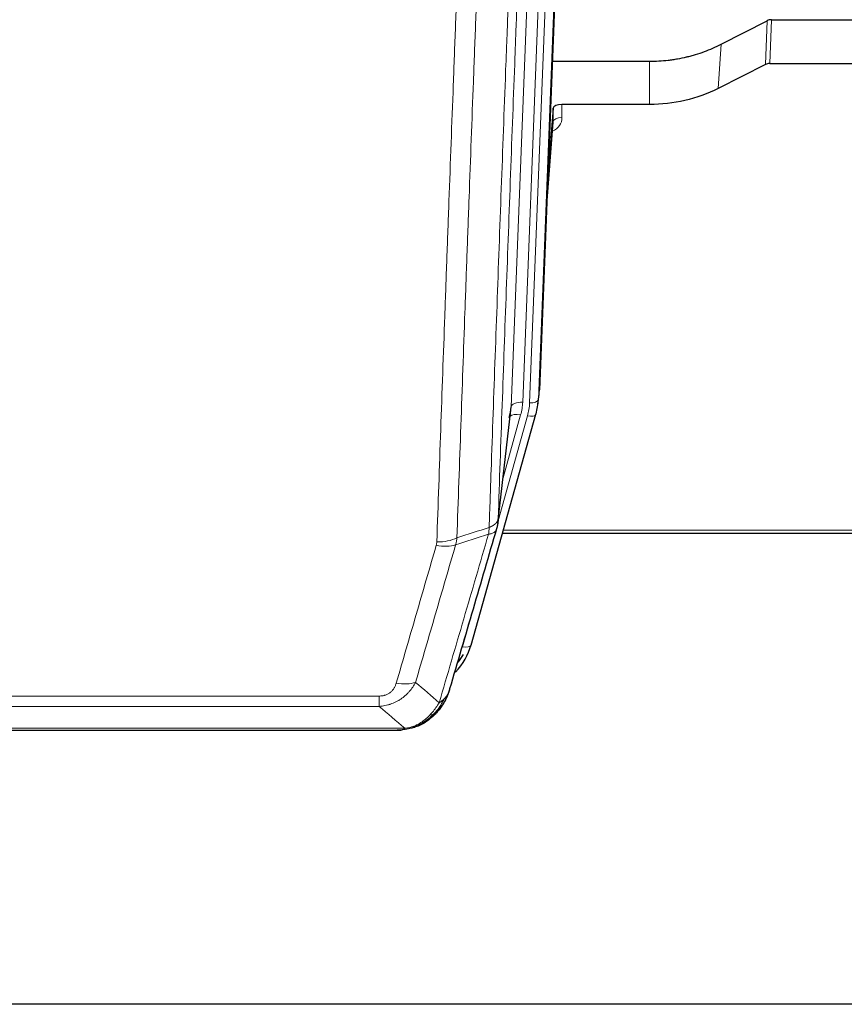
# Model space of a CAD drawing. Header units: inches. Extents: x 0 to 23760, y -13 to 16800.
# Tile 9 of 209: x 4553 to 4834, y 6190 to 6526. Entities that reach past the tile are written whole.
import ezdxf

# ---------------------------------------------------------------- set-up
doc = ezdxf.new("R2010")
doc.units = ezdxf.units.IN
doc.layers.add('254', color=7, linetype='Continuous', true_color=0xffffff)

msp = doc.modelspace()

# ---------------------------------------------------------------- linework, layer by layer
at = {"layer": '254', "color": 2, "linetype": 'Continuous', "lineweight": 25}
for p, q in [((4743.478, 6732.658), (4730.36, 6399.456)), ((4792.391, 6517.551), (4808.07, 6525.58)), ((4809.569, 6525.936), (4851.956, 6525.936)), ((4734.781, 6511.744), (4767.956, 6511.744)), ((4807.499, 6510.594), (4791.335, 6502.42)), ((4808.998, 6510.946), (4851.956, 6510.946)), ((4767.956, 6496.934), (4738.053, 6496.934)), ((4735.054, 6495.684), (4733.231, 6472.402)), ((4735.065, 6491.107), (4735.054, 6495.684)), ((4732.851, 6462.728), (4735.058, 6490.927)), ((4729.864, 6394.613), (4730.238, 6397.872)), ((4716.147, 6353.952), (4720.563, 6392.471)), ((4707.009, 6312.264), (4729.183, 6391.15)), ((4729.183, 6391.15), (4729.202, 6391.247)), ((4717.736, 6350.435), (4851.956, 6350.435)), ((4688.958, 6284.649), (4689.058, 6284.677)), ((4463.895, 6283.173), (4682.016, 6283.173)), ((5357.456, 6189.5), (4264.677, 6189.5))]:
    msp.add_line(p, q, dxfattribs=at)
at = {"layer": '254', "color": 110, "linetype": 'Continuous', "lineweight": 13}
for p, q in [((4743.097, 6729.22), (4729.986, 6396.198)), ((4720.653, 6393.644), (4733.719, 6725.538)), ((4737.711, 6727.164), (4724.645, 6395.271)), ((4726.992, 6394.978), (4740.103, 6728)), ((4807.499, 6510.594), (4808.07, 6525.58)), ((4809.569, 6525.936), (4808.998, 6510.946)), ((4791.335, 6502.42), (4792.391, 6517.551)), ((4767.956, 6496.934), (4767.956, 6511.744)), ((4738.053, 6496.934), (4738.063, 6492.518)), ((4732.858, 6462.92), (4735.065, 6491.107)), ((4729.986, 6396.198), (4730.36, 6399.456)), ((4716.276, 6355.463), (4720.653, 6393.644)), ((4716.222, 6354.743), (4726.295, 6390.577)), ((4717.922, 6369.432), (4723.948, 6390.87)), ((4718.023, 6351.465), (4851.956, 6351.465)), ((4704.121, 6311.691), (4708.846, 6328.502)), ((4470.284, 6294.836), (4675.627, 6294.836)), ((4675.627, 6291.303), (4675.627, 6294.836)), ((4675.627, 6291.303), (4470.284, 6291.303)), ((4689.058, 6284.677), (4689.126, 6284.834)), ((4461.553, 6283.835), (4684.358, 6283.835))]:
    msp.add_line(p, q, dxfattribs=at)
at = {"layer": '254', "color": 2, "linetype": 'Continuous', "lineweight": 25}
for centre, major_axis, ratio, start_param, end_param in [((4809.57, 6523.273), (3, -0.007), 0.8874311, 1.5734878, 2.096692), ((4809.001, 6508.317), (3, -0.011), 0.8761328, 1.5751062, 2.0983104), ((4738.052, 6495.64), (-3, 0), 0.4313147, 4.7122344, 6.2494043), ((4702.974, 6397.113), (27.027, -0.37), 0.8864308, 6.0512739, 6.2604253), ((4700.627, 6394.174), (-20.035, -0.399), 0.8846078, 2.8800407, 3.0891922), ((4680.814, 6318.277), (27.014, -0.465), 0.8900028, 5.6139305, 6.0539117), ((4680.541, 6320.241), (27.01, -0.107), 0.887218, 5.6707416, 5.8008547)]:
    msp.add_ellipse(centre, major_axis=major_axis, ratio=ratio, start_param=start_param, end_param=end_param, dxfattribs=at)
at = {"layer": '254', "color": 110, "linetype": 'Continuous', "lineweight": 13}
for centre, major_axis, ratio, start_param, end_param in [((4732.06, 6492.518), (6.003, -0.046), 0.8757409, 5.1963204, 6.2920244), ((4738.063, 6491.064), (-3, -0.007), 0.4848086, 4.7112485, 6.2484184), ((4726.992, 6396.363), (2.998, -0.118), 0.4614673, 4.7305545, 6.248991), ((4724.645, 6393.424), (3.997, -0.157), 0.4614673, 1.5889619, 3.1073983), ((4700.627, 6396.021), (24.033, -0.038), 0.8858289, 6.0405671, 6.2497185), ((4702.974, 6395.728), (24.033, -0.038), 0.8858289, 6.0405671, 6.2497185), ((4723.948, 6389.023), (3.851, -1.082), 0.4480327, 1.6960734, 2.8915811), ((4726.295, 6391.962), (2.888, -0.812), 0.4480327, 4.837666, 6.2831701), ((4695.322, 6353.114), (-9.994, 0.345), 0.559112, 1.5901207, 2.34753), ((4695.135, 6351.941), (-9.604, 2.788), 0.5442898, 1.7274916, 2.473129), ((4704.121, 6313.076), (2.888, -0.812), 0.4480327, 4.837666, 6.2831701), ((4681.474, 6305.058), (9.598, -2.808), 0.562843, 4.8755761, 5.6185342)]:
    msp.add_ellipse(centre, major_axis=major_axis, ratio=ratio, start_param=start_param, end_param=end_param, dxfattribs=at)
for points, knots in [([(4713.187, 6352.455), (4713.243, 6354.067), (4713.299, 6355.68), (4713.411, 6358.909), (4713.579, 6363.756), (4713.975, 6375.092), (4714.318, 6384.851), (4715.011, 6404.428), (4715.952, 6430.683), (4717.41, 6470.529), (4718.414, 6497.399), (4718.988, 6512.601), (4719.052, 6514.291), (4719.18, 6517.674), (4719.373, 6522.751), (4719.824, 6534.621), (4720.216, 6544.836), (4720.544, 6553.37), (4720.61, 6555.078), (4720.742, 6558.496), (4720.94, 6563.627), (4721.405, 6575.619), (4721.808, 6585.935), (4722.62, 6606.617), (4723.717, 6634.325), (4724.845, 6662.298), (4725.416, 6676.351)], [0, 0, 0, 0, 0.015625, 0.015625, 0.03125, 0.0625, 0.125, 0.125, 0.25, 0.375, 0.5, 0.5, 0.515625, 0.515625, 0.53125, 0.5625, 0.625, 0.625, 0.640625, 0.640625, 0.65625, 0.6875, 0.75, 0.75, 0.875, 1, 1, 1, 1]), ([(4728.471, 6678.132), (4727.902, 6664.132), (4726.777, 6636.264), (4725.683, 6608.661), (4724.874, 6588.057), (4724.472, 6577.779), (4724.008, 6565.833), (4723.81, 6560.722), (4723.679, 6557.317), (4723.613, 6555.615), (4723.285, 6547.113), (4722.895, 6536.937), (4722.445, 6525.112), (4722.253, 6520.053), (4722.125, 6516.683), (4722.062, 6515), (4721.489, 6499.856), (4720.488, 6473.087), (4719.033, 6433.394), (4717.627, 6394.16), (4716.721, 6368.311), (4716.276, 6355.463)], [0, 0, 0, 0, 0.125, 0.25, 0.25, 0.3125, 0.34375, 0.359375, 0.359375, 0.375, 0.375, 0.4375, 0.46875, 0.484375, 0.484375, 0.5, 0.5, 0.625, 0.75, 0.875, 1, 1, 1, 1]), ([(4695.322, 6347.52), (4695.76, 6360.234), (4696.65, 6385.812), (4697.571, 6411.691), (4698.273, 6431.214), (4698.509, 6437.741), (4698.985, 6450.831), (4699.225, 6457.396), (4699.95, 6477.145), (4700.441, 6490.382), (4701.065, 6507.017), (4701.19, 6510.349), (4701.441, 6517.019), (4701.82, 6527.037), (4702.202, 6537.092), (4702.973, 6557.25), (4704.015, 6584.259), (4705.623, 6625.162), (4706.723, 6652.693), (4707.281, 6666.523)], [0, 0, 0, 0, 0.125, 0.25, 0.25, 0.3125, 0.3125, 0.375, 0.375, 0.5, 0.5, 0.53125, 0.53125, 0.5625, 0.625, 0.625, 0.75, 0.875, 1, 1, 1, 1]), ([(4714.164, 6667.484), (4713.606, 6653.671), (4712.504, 6626.176), (4710.894, 6585.324), (4709.851, 6558.35), (4709.079, 6538.217), (4708.696, 6528.175), (4708.317, 6518.17), (4708.065, 6511.508), (4707.94, 6508.181), (4707.316, 6491.567), (4706.824, 6478.346), (4706.098, 6458.622), (4705.857, 6452.066), (4705.381, 6438.992), (4705.145, 6432.474), (4704.442, 6412.976), (4703.52, 6387.129), (4702.628, 6361.584), (4702.19, 6348.886)], [0, 0, 0, 0, 0.125, 0.25, 0.375, 0.375, 0.4375, 0.46875, 0.46875, 0.5, 0.5, 0.625, 0.625, 0.6875, 0.6875, 0.75, 0.75, 0.875, 1, 1, 1, 1]), ([(4713.187, 6352.455), (4713.199, 6352.46), (4713.225, 6352.469), (4713.263, 6352.484), (4713.301, 6352.498), (4713.339, 6352.513), (4713.377, 6352.528), (4713.416, 6352.544), (4713.454, 6352.559), (4713.493, 6352.575), (4713.532, 6352.592), (4713.571, 6352.608), (4713.609, 6352.625), (4713.648, 6352.642), (4713.687, 6352.659), (4713.726, 6352.677), (4713.766, 6352.695), (4713.805, 6352.713), (4713.844, 6352.732), (4713.883, 6352.751), (4713.922, 6352.77), (4713.961, 6352.789), (4714.001, 6352.809), (4714.04, 6352.829), (4714.079, 6352.849), (4714.118, 6352.87), (4714.157, 6352.891), (4714.197, 6352.912), (4714.236, 6352.934), (4714.275, 6352.955), (4714.314, 6352.978), (4714.352, 6353), (4714.391, 6353.023), (4714.43, 6353.046), (4714.469, 6353.07), (4714.507, 6353.093), (4714.545, 6353.117), (4714.584, 6353.142), (4714.622, 6353.167), (4714.66, 6353.192), (4714.698, 6353.217), (4714.735, 6353.243), (4714.773, 6353.269), (4714.81, 6353.296), (4714.847, 6353.322), (4714.884, 6353.35), (4714.921, 6353.377), (4714.957, 6353.405), (4714.993, 6353.433), (4715.029, 6353.462), (4715.065, 6353.491), (4715.101, 6353.52), (4715.136, 6353.549), (4715.171, 6353.579), (4715.205, 6353.61), (4715.239, 6353.64), (4715.273, 6353.671), (4715.307, 6353.702), (4715.34, 6353.734), (4715.375, 6353.768), (4715.412, 6353.805), (4715.451, 6353.844), (4715.488, 6353.884), (4715.525, 6353.924), (4715.561, 6353.964), (4715.596, 6354.004), (4715.63, 6354.044), (4715.664, 6354.085), (4715.696, 6354.126), (4715.728, 6354.167), (4715.759, 6354.208), (4715.789, 6354.249), (4715.818, 6354.291), (4715.846, 6354.332), (4715.874, 6354.374), (4715.9, 6354.416), (4715.926, 6354.459), (4715.951, 6354.501), (4715.975, 6354.543), (4715.998, 6354.586), (4716.02, 6354.629), (4716.042, 6354.672), (4716.062, 6354.715), (4716.082, 6354.758), (4716.101, 6354.801), (4716.119, 6354.845), (4716.136, 6354.888), (4716.152, 6354.932), (4716.167, 6354.976), (4716.182, 6355.02), (4716.195, 6355.064), (4716.208, 6355.108), (4716.219, 6355.152), (4716.23, 6355.196), (4716.24, 6355.241), (4716.249, 6355.285), (4716.257, 6355.33), (4716.265, 6355.374), (4716.271, 6355.419), (4716.274, 6355.448), (4716.276, 6355.463)], [0, 0, 0, 0, 0.0069372, 0.0139334, 0.0209887, 0.028103, 0.0352764, 0.0425088, 0.0498003, 0.0571509, 0.0645605, 0.0720292, 0.0795569, 0.0871437, 0.0947896, 0.1024945, 0.1102584, 0.1180815, 0.1259636, 0.1339048, 0.141905, 0.1499643, 0.1580827, 0.1662601, 0.1744966, 0.1827922, 0.1911468, 0.1995605, 0.2080333, 0.2165651, 0.225156, 0.233806, 0.2425151, 0.2512832, 0.2601104, 0.2689967, 0.277942, 0.2869465, 0.29601, 0.3051325, 0.3143142, 0.3235549, 0.3328547, 0.3422136, 0.3516315, 0.3611085, 0.3706446, 0.3802398, 0.3898941, 0.3996074, 0.4093798, 0.4192113, 0.4291019, 0.4390515, 0.4490602, 0.459128, 0.4692549, 0.4794409, 0.4896859, 0.4999901, 0.5124905, 0.524991, 0.5374914, 0.5499918, 0.5624922, 0.5749926, 0.587493, 0.5999934, 0.6124937, 0.6249941, 0.6374944, 0.6499948, 0.6624951, 0.6749954, 0.6874957, 0.699996, 0.7124963, 0.7249966, 0.7374968, 0.7499971, 0.7624973, 0.7749976, 0.7874978, 0.799998, 0.8124982, 0.8249984, 0.8374986, 0.8499988, 0.8624989, 0.8749991, 0.8874992, 0.8999993, 0.9124995, 0.9249996, 0.9374997, 0.9499998, 0.9624998, 0.9749999, 0.9875, 1, 1, 1, 1]), ([(4713.187, 6352.455), (4713.166, 6352.053), (4713.15, 6351.667), (4713.092, 6350.908), (4713.05, 6350.536), (4712.975, 6350.164)], [0, 0, 0, 0, 0.5, 0.5, 1, 1, 1, 1]), ([(4712.975, 6350.164), (4713.384, 6350.198), (4713.756, 6350.268), (4714.415, 6350.472), (4714.7, 6350.606), (4715.172, 6350.928), (4715.357, 6351.116), (4715.621, 6351.535), (4715.699, 6351.767), (4715.72, 6352.013)], [0, 0, 0, 0, 0.25, 0.25, 0.5, 0.5, 0.75, 0.75, 1, 1, 1, 1]), ([(4696.121, 6292.554), (4697.519, 6297.309), (4698.918, 6302.075), (4701.721, 6311.631), (4703.123, 6316.421), (4707.337, 6330.823), (4710.153, 6340.471), (4712.975, 6350.164)], [0, 0, 0, 0, 0.25, 0.25, 0.5, 0.5, 1, 1, 1, 1]), ([(4681.474, 6299.272), (4682.608, 6303.164), (4683.743, 6307.064), (4686.016, 6314.879), (4687.153, 6318.794), (4690.568, 6330.562), (4692.85, 6338.438), (4695.135, 6346.343)], [0, 0, 0, 0, 0.25, 0.25, 0.5, 0.5, 1, 1, 1, 1]), ([(4701.731, 6346.514), (4699.443, 6338.621), (4697.159, 6330.758), (4693.74, 6319.008), (4692.601, 6315.099), (4690.326, 6307.296), (4689.189, 6303.402), (4688.054, 6299.516)], [0, 0, 0, 0, 0.5, 0.5, 0.75, 0.75, 1, 1, 1, 1]), ([(4695.322, 6347.52), (4695.316, 6347.321), (4695.297, 6347.124), (4695.234, 6346.731), (4695.191, 6346.536), (4695.135, 6346.343)], [0, 0, 0, 0, 0.5, 0.5, 1, 1, 1, 1]), ([(4688.054, 6299.516), (4687.756, 6298.949), (4687.43, 6298.402), (4686.717, 6297.35), (4686.33, 6296.846), (4685.702, 6296.123), (4685.43, 6295.83), (4685.145, 6295.545), (4685.03, 6295.432), (4684.972, 6295.376), (4684.796, 6295.209), (4684.677, 6295.1), (4684.075, 6294.564), (4683.566, 6294.168), (4682.894, 6293.713), (4682.757, 6293.624), (4682.55, 6293.494), (4682.481, 6293.451), (4682.341, 6293.367), (4682.271, 6293.325), (4681.919, 6293.121), (4681.632, 6292.966), (4680.756, 6292.533), (4680.151, 6292.283), (4679.448, 6292.046), (4679.369, 6292.02), (4679.211, 6291.97), (4679.132, 6291.946), (4678.894, 6291.874), (4678.735, 6291.829), (4678.255, 6291.702), (4677.933, 6291.628), (4676.957, 6291.436), (4676.297, 6291.35), (4675.627, 6291.303)], [0, 0, 0, 0, 0.125, 0.125, 0.25, 0.25, 0.3125, 0.328125, 0.328125, 0.34375, 0.34375, 0.375, 0.375, 0.5, 0.5, 0.53125, 0.53125, 0.546875, 0.546875, 0.5625, 0.5625, 0.625, 0.625, 0.75, 0.75, 0.765625, 0.765625, 0.78125, 0.78125, 0.8125, 0.8125, 0.875, 0.875, 1, 1, 1, 1]), ([(4681.474, 6299.272), (4681.453, 6299.2), (4681.431, 6299.128), (4681.385, 6298.984), (4681.36, 6298.913), (4681.285, 6298.7), (4681.231, 6298.559), (4681.113, 6298.281), (4681.049, 6298.143), (4680.913, 6297.872), (4680.839, 6297.738), (4680.682, 6297.473), (4680.598, 6297.343), (4680.463, 6297.151), (4680.416, 6297.088), (4680.32, 6296.962), (4680.27, 6296.899), (4680.116, 6296.715), (4680.008, 6296.596), (4679.78, 6296.367), (4679.66, 6296.257), (4679.471, 6296.098), (4679.374, 6296.02), (4679.273, 6295.945), (4679.205, 6295.896), (4679.17, 6295.871), (4678.995, 6295.751), (4678.851, 6295.662), (4678.404, 6295.413), (4678.087, 6295.274), (4677.667, 6295.134), (4677.582, 6295.108), (4677.409, 6295.059), (4677.322, 6295.037), (4677.061, 6294.975), (4676.885, 6294.941), (4676.53, 6294.888), (4676.351, 6294.869), (4675.991, 6294.843), (4675.809, 6294.836), (4675.627, 6294.836)], [0, 0, 0, 0, 0.03125, 0.03125, 0.0625, 0.0625, 0.125, 0.125, 0.1875, 0.1875, 0.25, 0.25, 0.3125, 0.3125, 0.34375, 0.34375, 0.375, 0.375, 0.4375, 0.4375, 0.5, 0.5, 0.53125, 0.546875, 0.546875, 0.5625, 0.5625, 0.625, 0.625, 0.75, 0.75, 0.78125, 0.78125, 0.8125, 0.8125, 0.875, 0.875, 0.9375, 0.9375, 1, 1, 1, 1]), ([(4699.038, 6295.469), (4698.999, 6295.399), (4698.959, 6295.329), (4698.791, 6295.051), (4698.652, 6294.847), (4698.349, 6294.45), (4698.185, 6294.257), (4697.95, 6294.008), (4697.889, 6293.946), (4697.828, 6293.885)], [0, 0, 0, 0, 0.125, 0.125, 0.5, 0.5, 0.875, 0.875, 1, 1, 1, 1]), ([(4696.121, 6292.554), (4695.428, 6291.439), (4694.662, 6290.342), (4693.535, 6288.992), (4693.244, 6288.664), (4692.946, 6288.347)], [0, 0, 0, 0, 0.75, 0.75, 1, 1, 1, 1]), ([(4697.828, 6293.885), (4697.129, 6292.432), (4696.259, 6291.038), (4694.898, 6289.355), (4694.541, 6288.949), (4694.17, 6288.56)], [0, 0, 0, 0, 0.75, 0.75, 1, 1, 1, 1]), ([(4697.828, 6293.885), (4697.705, 6293.763), (4697.577, 6293.643), (4697.245, 6293.351), (4697.034, 6293.182), (4696.592, 6292.858), (4696.361, 6292.703), (4696.121, 6292.554)], [0, 0, 0, 0, 0.25, 0.25, 0.625, 0.625, 1, 1, 1, 1]), ([(4692.946, 6288.347), (4692.796, 6288.189), (4692.645, 6288.034), (4692.03, 6287.425), (4691.551, 6286.997), (4690.557, 6286.21), (4690.042, 6285.852), (4689.335, 6285.427), (4689.156, 6285.326), (4688.976, 6285.228)], [0, 0, 0, 0, 0.125, 0.125, 0.5, 0.5, 0.875, 0.875, 1, 1, 1, 1]), ([(4694.17, 6288.56), (4694.071, 6288.534), (4693.97, 6288.51), (4693.713, 6288.46), (4693.556, 6288.436), (4693.245, 6288.392), (4693.092, 6288.372), (4692.946, 6288.347)], [0, 0, 0, 0, 0.25, 0.25, 0.625, 0.625, 1, 1, 1, 1]), ([(4695.156, 6289.045), (4695.125, 6289.018), (4695.092, 6288.992), (4694.958, 6288.89), (4694.845, 6288.821), (4694.596, 6288.699), (4694.459, 6288.646), (4694.268, 6288.587), (4694.219, 6288.573), (4694.17, 6288.56)], [0, 0, 0, 0, 0.125, 0.125, 0.5, 0.5, 0.875, 0.875, 1, 1, 1, 1]), ([(4688.976, 6285.228), (4688.616, 6285.034), (4688.249, 6284.858), (4686.755, 6284.231), (4685.579, 6283.937), (4684.358, 6283.835)], [0, 0, 0, 0, 0.25, 0.25, 1, 1, 1, 1]), ([(4689.126, 6284.834), (4689.128, 6284.864), (4689.126, 6284.897), (4689.113, 6284.982), (4689.097, 6285.037), (4689.049, 6285.141), (4689.017, 6285.19), (4688.976, 6285.228)], [0, 0, 0, 0, 0.25, 0.25, 0.625, 0.625, 1, 1, 1, 1]), ([(4683.488, 6283.315), (4683.496, 6283.317), (4683.511, 6283.32), (4683.535, 6283.326), (4683.558, 6283.332), (4683.581, 6283.338), (4683.604, 6283.343), (4683.626, 6283.349), (4683.648, 6283.355), (4683.67, 6283.362), (4683.691, 6283.368), (4683.712, 6283.374), (4683.733, 6283.38), (4683.753, 6283.387), (4683.773, 6283.393), (4683.793, 6283.4), (4683.812, 6283.407), (4683.831, 6283.414), (4683.85, 6283.42), (4683.868, 6283.427), (4683.886, 6283.434), (4683.904, 6283.441), (4683.921, 6283.449), (4683.938, 6283.456), (4683.955, 6283.463), (4683.971, 6283.47), (4683.987, 6283.478), (4684.003, 6283.485), (4684.018, 6283.493), (4684.033, 6283.501), (4684.048, 6283.508), (4684.062, 6283.516), (4684.076, 6283.524), (4684.09, 6283.532), (4684.103, 6283.54), (4684.116, 6283.548), (4684.129, 6283.556), (4684.141, 6283.564), (4684.153, 6283.573), (4684.165, 6283.581), (4684.176, 6283.589), (4684.188, 6283.598), (4684.198, 6283.606), (4684.209, 6283.615), (4684.219, 6283.623), (4684.228, 6283.632), (4684.238, 6283.641), (4684.247, 6283.649), (4684.256, 6283.658), (4684.264, 6283.667), (4684.272, 6283.676), (4684.28, 6283.685), (4684.287, 6283.694), (4684.294, 6283.703), (4684.301, 6283.712), (4684.307, 6283.722), (4684.313, 6283.731), (4684.319, 6283.74), (4684.325, 6283.749), (4684.33, 6283.759), (4684.334, 6283.768), (4684.339, 6283.778), (4684.343, 6283.787), (4684.347, 6283.797), (4684.35, 6283.806), (4684.353, 6283.816), (4684.356, 6283.826), (4684.357, 6283.832), (4684.358, 6283.835)], [0, 0, 0, 0, 0.0185022, 0.0368847, 0.0551481, 0.073293, 0.0913199, 0.1092294, 0.1270222, 0.1446988, 0.1622598, 0.1797059, 0.1970378, 0.2142561, 0.2313614, 0.2483544, 0.265236, 0.2820066, 0.2986672, 0.3152184, 0.331661, 0.3479958, 0.3642235, 0.380345, 0.3963611, 0.4122725, 0.4280803, 0.4437851, 0.459388, 0.4748898, 0.4902915, 0.5055939, 0.5207981, 0.535905, 0.5509156, 0.565831, 0.5806521, 0.5953801, 0.6100159, 0.6245607, 0.6390157, 0.6533819, 0.6676604, 0.6818526, 0.6959596, 0.7099825, 0.7239227, 0.7377815, 0.75156, 0.7652597, 0.7788818, 0.7924277, 0.8058989, 0.8192966, 0.8326224, 0.8458776, 0.8590638, 0.8721825, 0.8852351, 0.8982233, 0.9111485, 0.9240124, 0.9368166, 0.9495628, 0.9622525, 0.9748874, 0.9874694, 1, 1, 1, 1])]:
    msp.add_open_spline(points, degree=3, knots=knots, dxfattribs=at)
at = {"layer": '254', "color": 2, "linetype": 'Continuous', "lineweight": 25}
for points, knots in [([(4767.956, 6511.744), (4769.025, 6511.744), (4771.16, 6511.806), (4773.286, 6511.992), (4774.612, 6512.148), (4774.877, 6512.181), (4775.405, 6512.25), (4776.197, 6512.36), (4776.985, 6512.488), (4778.555, 6512.765), (4779.595, 6512.981), (4780.757, 6513.257), (4780.886, 6513.289), (4781.144, 6513.352), (4781.53, 6513.448), (4782.426, 6513.683), (4783.186, 6513.9), (4784.696, 6514.356), (4786.683, 6515.02), (4788.617, 6515.798), (4790.524, 6516.632), (4791.465, 6517.077), (4792.391, 6517.551)], [0, 0, 0, 0, 0.125, 0.25, 0.25, 0.28125, 0.28125, 0.3125, 0.375, 0.375, 0.5, 0.5, 0.515625, 0.515625, 0.53125, 0.5625, 0.625, 0.625, 0.75, 0.875, 0.875, 1, 1, 1, 1]), ([(4791.335, 6502.42), (4787.802, 6500.633), (4784, 6499.254), (4776.117, 6497.404), (4772.036, 6496.934), (4767.956, 6496.934)], [0, 0, 0, 0, 0.5, 0.5, 1, 1, 1, 1]), ([(4716.276, 6355.463), (4716.276, 6355.453), (4716.274, 6355.413), (4716.271, 6355.327), (4716.264, 6355.187), (4716.252, 6354.994), (4716.234, 6354.748), (4716.205, 6354.449), (4716.163, 6354.098), (4716.119, 6353.798), (4716.081, 6353.567), (4716.056, 6353.424), (4716.029, 6353.284), (4716.003, 6353.149), (4715.975, 6353.018), (4715.947, 6352.891), (4715.919, 6352.768), (4715.891, 6352.648), (4715.862, 6352.533), (4715.834, 6352.421), (4715.805, 6352.314), (4715.777, 6352.21), (4715.748, 6352.11), (4715.729, 6352.045), (4715.72, 6352.013)], [0, 0, 0, 0, 0.0092499, 0.0337179, 0.073404, 0.128308, 0.1984299, 0.2837694, 0.3843264, 0.5001005, 0.5424888, 0.5838484, 0.6241794, 0.6634821, 0.7017567, 0.7390032, 0.7752221, 0.8104134, 0.8445775, 0.8777146, 0.909825, 0.9409091, 0.9709673, 1, 1, 1, 1]), ([(4715.72, 6352.013), (4713.034, 6342.802), (4710.354, 6333.632), (4706.344, 6319.939), (4705.008, 6315.385), (4702.341, 6306.298), (4701.008, 6301.766), (4699.677, 6297.243)], [0, 0, 0, 0, 0.5, 0.5, 0.75, 0.75, 1, 1, 1, 1]), ([(4699.038, 6295.469), (4698.426, 6293.729), (4697.53, 6292.041), (4696, 6290.005), (4695.59, 6289.514), (4695.156, 6289.045)], [0, 0, 0, 0, 0.75, 0.75, 1, 1, 1, 1]), ([(4699.677, 6297.243), (4699.672, 6297.221), (4699.66, 6297.177), (4699.642, 6297.111), (4699.623, 6297.046), (4699.605, 6296.98), (4699.586, 6296.915), (4699.568, 6296.851), (4699.549, 6296.786), (4699.53, 6296.722), (4699.51, 6296.658), (4699.491, 6296.595), (4699.471, 6296.531), (4699.451, 6296.468), (4699.431, 6296.405), (4699.411, 6296.343), (4699.391, 6296.281), (4699.371, 6296.219), (4699.35, 6296.157), (4699.33, 6296.096), (4699.309, 6296.035), (4699.288, 6295.974), (4699.267, 6295.914), (4699.246, 6295.854), (4699.224, 6295.794), (4699.203, 6295.734), (4699.181, 6295.675), (4699.159, 6295.616), (4699.137, 6295.557), (4699.116, 6295.499), (4699.093, 6295.44), (4699.071, 6295.383), (4699.049, 6295.325), (4699.026, 6295.268), (4699.004, 6295.211), (4698.981, 6295.154), (4698.959, 6295.097), (4698.936, 6295.041), (4698.913, 6294.985), (4698.89, 6294.93), (4698.867, 6294.875), (4698.843, 6294.819), (4698.82, 6294.765), (4698.797, 6294.71), (4698.773, 6294.656), (4698.75, 6294.602), (4698.726, 6294.549), (4698.702, 6294.495), (4698.679, 6294.442), (4698.655, 6294.389), (4698.631, 6294.337), (4698.607, 6294.285), (4698.583, 6294.233), (4698.559, 6294.181), (4698.534, 6294.13), (4698.51, 6294.079), (4698.486, 6294.028), (4698.462, 6293.977), (4698.437, 6293.927), (4698.413, 6293.877), (4698.388, 6293.827), (4698.364, 6293.778), (4698.339, 6293.729), (4698.314, 6293.68), (4698.29, 6293.631), (4698.265, 6293.583), (4698.24, 6293.535), (4698.215, 6293.487), (4698.191, 6293.44), (4698.166, 6293.393), (4698.141, 6293.346), (4698.116, 6293.299), (4698.091, 6293.252), (4698.066, 6293.206), (4698.041, 6293.16), (4698.016, 6293.115), (4697.991, 6293.07), (4697.966, 6293.024), (4697.941, 6292.98), (4697.916, 6292.935), (4697.891, 6292.891), (4697.866, 6292.847), (4697.841, 6292.803), (4697.816, 6292.76), (4697.791, 6292.716), (4697.765, 6292.674), (4697.74, 6292.631), (4697.715, 6292.588), (4697.69, 6292.546), (4697.665, 6292.504), (4697.64, 6292.463), (4697.615, 6292.421), (4697.59, 6292.38), (4697.565, 6292.34), (4697.54, 6292.299), (4697.515, 6292.259), (4697.49, 6292.219), (4697.465, 6292.179), (4697.44, 6292.139), (4697.415, 6292.1), (4697.39, 6292.061), (4697.366, 6292.022), (4697.341, 6291.984), (4697.316, 6291.945), (4697.291, 6291.907), (4697.267, 6291.869), (4697.242, 6291.832), (4697.217, 6291.795), (4697.193, 6291.758), (4697.168, 6291.721), (4697.144, 6291.684), (4697.119, 6291.648), (4697.095, 6291.612), (4697.07, 6291.576), (4697.046, 6291.541), (4697.022, 6291.505), (4696.997, 6291.47), (4696.973, 6291.436), (4696.949, 6291.401), (4696.925, 6291.367), (4696.901, 6291.333), (4696.877, 6291.299), (4696.853, 6291.265), (4696.829, 6291.232), (4696.805, 6291.199), (4696.782, 6291.166), (4696.758, 6291.133), (4696.734, 6291.101), (4696.711, 6291.069), (4696.687, 6291.037), (4696.664, 6291.005), (4696.641, 6290.973), (4696.617, 6290.942), (4696.594, 6290.911), (4696.571, 6290.88), (4696.548, 6290.85), (4696.525, 6290.82), (4696.502, 6290.79), (4696.479, 6290.76), (4696.457, 6290.73), (4696.434, 6290.701), (4696.411, 6290.672), (4696.389, 6290.643), (4696.367, 6290.614), (4696.344, 6290.585), (4696.322, 6290.557), (4696.3, 6290.529), (4696.278, 6290.501), (4696.256, 6290.474), (4696.234, 6290.446), (4696.212, 6290.419), (4696.191, 6290.392), (4696.169, 6290.366), (4696.148, 6290.339), (4696.126, 6290.313), (4696.105, 6290.287), (4696.084, 6290.261), (4696.063, 6290.235), (4696.042, 6290.21), (4696.021, 6290.185), (4696, 6290.16), (4695.98, 6290.135), (4695.959, 6290.111), (4695.939, 6290.086), (4695.918, 6290.062), (4695.898, 6290.038), (4695.878, 6290.015), (4695.858, 6289.991), (4695.838, 6289.968), (4695.818, 6289.945), (4695.799, 6289.922), (4695.779, 6289.899), (4695.76, 6289.877), (4695.741, 6289.855), (4695.721, 6289.833), (4695.702, 6289.811), (4695.683, 6289.789), (4695.665, 6289.768), (4695.652, 6289.753), (4695.646, 6289.746)], [0, 0, 0, 0, 0.0080212, 0.0160154, 0.0239827, 0.0319231, 0.0398365, 0.0477229, 0.0555824, 0.0634149, 0.0712205, 0.0789992, 0.0867509, 0.0944756, 0.1021734, 0.1098443, 0.1174881, 0.1251051, 0.1326951, 0.1402581, 0.1477942, 0.1553034, 0.1627856, 0.1702408, 0.1776691, 0.1850704, 0.1924448, 0.1997923, 0.2071128, 0.2144063, 0.2216729, 0.2289126, 0.2361253, 0.243311, 0.2504698, 0.2576016, 0.2647065, 0.2717845, 0.2788355, 0.2858595, 0.2928566, 0.2998268, 0.30677, 0.3136862, 0.3205755, 0.3274379, 0.3342733, 0.3410817, 0.3478632, 0.3546178, 0.3613454, 0.3680461, 0.3747198, 0.3813665, 0.3879863, 0.3945792, 0.4011451, 0.4076841, 0.4141961, 0.4206811, 0.4271393, 0.4335704, 0.4399746, 0.4463519, 0.4527022, 0.4590256, 0.465322, 0.4715915, 0.477834, 0.4840496, 0.4902382, 0.4963999, 0.5025346, 0.5086424, 0.5147232, 0.5207771, 0.526804, 0.532804, 0.5387771, 0.5447232, 0.5506423, 0.5565345, 0.5623997, 0.568238, 0.5740494, 0.5798338, 0.5855912, 0.5913217, 0.5970253, 0.6027019, 0.6083515, 0.6139742, 0.61957, 0.6251388, 0.6306807, 0.6361956, 0.6416836, 0.6471446, 0.6525787, 0.6579858, 0.663366, 0.6687192, 0.6740455, 0.6793448, 0.6846172, 0.6898627, 0.6950812, 0.7002727, 0.7054373, 0.710575, 0.7156857, 0.7207694, 0.7258262, 0.7308561, 0.735859, 0.740835, 0.745784, 0.7507061, 0.7556012, 0.7604694, 0.7653107, 0.7701249, 0.7749123, 0.7796727, 0.7844061, 0.7891127, 0.7937922, 0.7984448, 0.8030705, 0.8076692, 0.812241, 0.8167858, 0.8213037, 0.8257947, 0.8302587, 0.8346957, 0.8391058, 0.843489, 0.8478452, 0.8521745, 0.8564768, 0.8607522, 0.8650006, 0.8692221, 0.8734166, 0.8775842, 0.8817249, 0.8858386, 0.8899254, 0.8939852, 0.8980181, 0.902024, 0.906003, 0.909955, 0.9138802, 0.9177783, 0.9216495, 0.9254938, 0.9293111, 0.9331015, 0.936865, 0.9406015, 0.944311, 0.9479937, 0.9516493, 0.9552781, 0.9588799, 0.9624547, 0.9660026, 0.9695236, 0.9730176, 0.9764847, 0.9799249, 0.9833381, 0.9867243, 0.9900837, 0.993416, 0.9967215, 1, 1, 1, 1]), ([(4699.677, 6297.243), (4699.593, 6296.782), (4699.451, 6296.332), (4699.188, 6295.753), (4699.116, 6295.61), (4699.038, 6295.469)], [0, 0, 0, 0, 0.75, 0.75, 1, 1, 1, 1]), ([(4694.17, 6288.56), (4693.984, 6288.365), (4693.795, 6288.175), (4693.023, 6287.432), (4692.413, 6286.915), (4691.143, 6285.977), (4690.484, 6285.556), (4689.582, 6285.063), (4689.355, 6284.946), (4689.126, 6284.834)], [0, 0, 0, 0, 0.125, 0.125, 0.5, 0.5, 0.875, 0.875, 1, 1, 1, 1]), ([(4695.156, 6289.045), (4694.938, 6288.81), (4694.715, 6288.581), (4693.841, 6287.731), (4693.15, 6287.15), (4692.423, 6286.624)], [0, 0, 0, 0, 0.2626999, 0.2626999, 1, 1, 1, 1]), ([(4695.535, 6289.515), (4695.479, 6289.412), (4695.41, 6289.31), (4695.273, 6289.154), (4695.217, 6289.098), (4695.156, 6289.045)], [0, 0, 0, 0, 0.6295096, 0.6295096, 1, 1, 1, 1]), ([(4689.126, 6284.834), (4688.669, 6284.611), (4688.205, 6284.412), (4686.334, 6283.71), (4684.898, 6283.404), (4683.488, 6283.315)], [0, 0, 0, 0, 0.25, 0.25, 1, 1, 1, 1]), ([(4681.816, 6283.175), (4681.83, 6283.175), (4681.859, 6283.174), (4681.9, 6283.173), (4681.941, 6283.173), (4681.98, 6283.173), (4682.019, 6283.173), (4682.056, 6283.173), (4682.092, 6283.173), (4682.128, 6283.173), (4682.162, 6283.174), (4682.195, 6283.174), (4682.227, 6283.175), (4682.258, 6283.176), (4682.288, 6283.177), (4682.317, 6283.178), (4682.345, 6283.179), (4682.372, 6283.18), (4682.398, 6283.181), (4682.422, 6283.182), (4682.446, 6283.183), (4682.469, 6283.185), (4682.49, 6283.186), (4682.511, 6283.187), (4682.53, 6283.188), (4682.548, 6283.189), (4682.566, 6283.19), (4682.582, 6283.191), (4682.597, 6283.192), (4682.612, 6283.193), (4682.625, 6283.194), (4682.637, 6283.195), (4682.648, 6283.196), (4682.658, 6283.197), (4682.667, 6283.197), (4682.674, 6283.198), (4682.681, 6283.199), (4682.687, 6283.199), (4682.692, 6283.199), (4682.704, 6283.2), (4682.725, 6283.202), (4682.754, 6283.205), (4682.782, 6283.207), (4682.811, 6283.21), (4682.839, 6283.213), (4682.866, 6283.216), (4682.894, 6283.219), (4682.921, 6283.222), (4682.947, 6283.225), (4682.974, 6283.228), (4683, 6283.231), (4683.025, 6283.234), (4683.051, 6283.238), (4683.076, 6283.241), (4683.1, 6283.245), (4683.125, 6283.248), (4683.149, 6283.252), (4683.172, 6283.255), (4683.196, 6283.259), (4683.219, 6283.263), (4683.241, 6283.267), (4683.264, 6283.27), (4683.286, 6283.274), (4683.307, 6283.278), (4683.329, 6283.282), (4683.35, 6283.286), (4683.37, 6283.29), (4683.391, 6283.294), (4683.411, 6283.298), (4683.43, 6283.302), (4683.45, 6283.307), (4683.469, 6283.311), (4683.481, 6283.314), (4683.488, 6283.315)], [0, 0, 0, 0, 0.0247661, 0.0489206, 0.0724636, 0.0953949, 0.1177147, 0.1394229, 0.1605195, 0.1810045, 0.2008779, 0.2201398, 0.23879, 0.2568287, 0.2742558, 0.2910713, 0.3072753, 0.3228676, 0.3378484, 0.3522176, 0.3659752, 0.3791212, 0.3916556, 0.4035785, 0.4148897, 0.4255894, 0.4356775, 0.445154, 0.454019, 0.4622723, 0.4699141, 0.4769443, 0.4833629, 0.48917, 0.4943654, 0.4989493, 0.5029216, 0.5062824, 0.5090316, 0.5111692, 0.5284651, 0.5456049, 0.5625886, 0.5794163, 0.5960881, 0.612604, 0.6289642, 0.6451687, 0.6612176, 0.6771111, 0.6928491, 0.7084319, 0.7238594, 0.7391318, 0.7542492, 0.7692118, 0.7840195, 0.7986726, 0.8131712, 0.8275153, 0.8417051, 0.8557408, 0.8696224, 0.8833501, 0.8969241, 0.9103445, 0.9236114, 0.936725, 0.9496856, 0.9624932, 0.975148, 0.9876502, 1, 1, 1, 1]), ([(4688.958, 6284.649), (4688.38, 6284.399), (4687.792, 6284.179), (4687.111, 6283.965), (4687.024, 6283.938), (4686.936, 6283.912)], [0, 0, 0, 0, 0.8717446, 0.8717446, 1, 1, 1, 1])]:
    msp.add_open_spline(points, degree=3, knots=knots, dxfattribs=at)
at = {"layer": '254', "color": 110, "linetype": 'Continuous', "lineweight": 13}
for points in [[(4702.19, 6348.886), (4705.856, 6350.078), (4709.522, 6351.267), (4713.187, 6352.455)], [(4712.975, 6350.164), (4709.228, 6348.949), (4705.48, 6347.732), (4701.731, 6346.514)], [(4702.19, 6348.886), (4702.149, 6348.479), (4702.032, 6347.677), (4701.844, 6346.898), (4701.731, 6346.514)], [(4688.054, 6299.516), (4690.758, 6297.198), (4693.447, 6294.877), (4696.121, 6292.554)], [(4684.358, 6283.835), (4681.465, 6286.327), (4678.555, 6288.817), (4675.627, 6291.303)]]:
    msp.add_open_spline(points, degree=3, dxfattribs=at)
at = {"layer": '254', "color": 2, "linetype": 'Continuous', "lineweight": 25}
for points, degree in [([(4689.056, 6284.676), (4690.923, 6285.51), (4692.569, 6286.731)], 2), ([(4683.551, 6283.252), (4682.969, 6283.197), (4682.39, 6283.171), (4681.816, 6283.175)], 3)]:
    msp.add_open_spline(points, degree=degree, dxfattribs=at)

doc.saveas('drawing.dxf')
